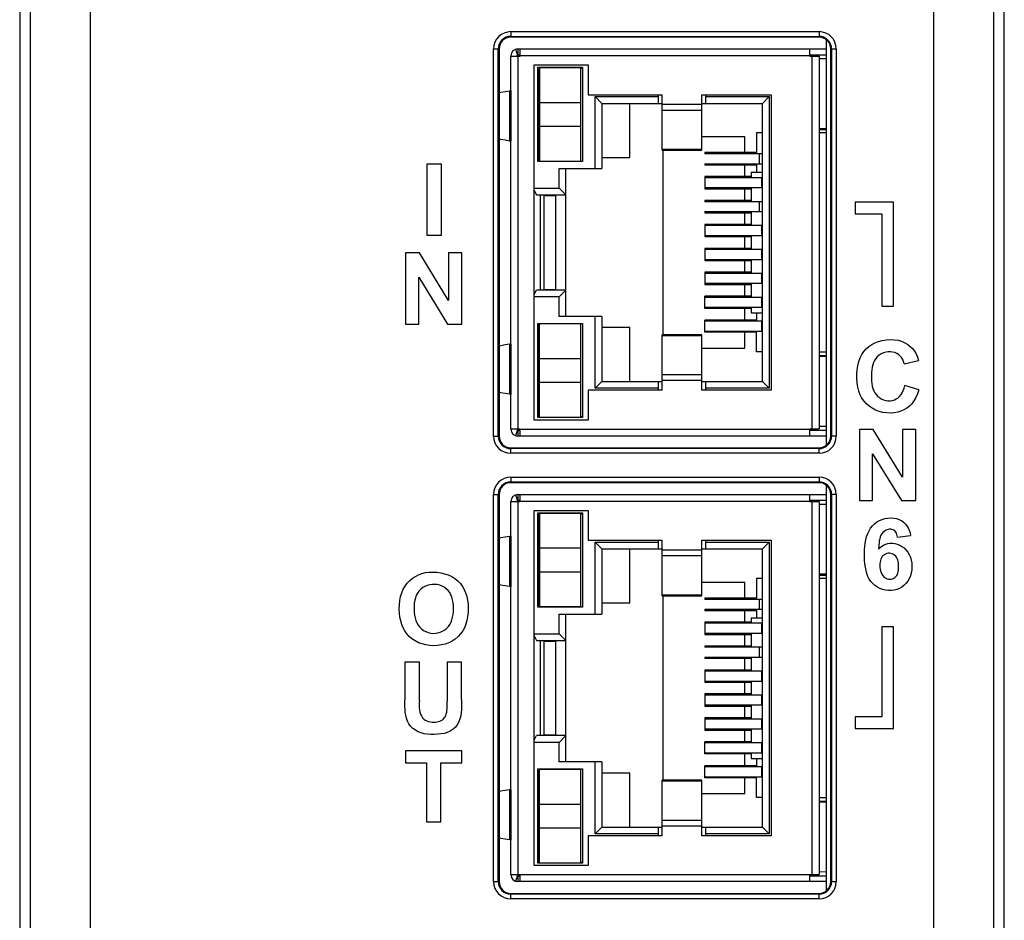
# Model space of a CAD drawing. Header units: millimetres. Extents: x 4414 to 5520, y -269 to 495.
# Tile 22 of 53: x 4793 to 4835, y -96 to -58. Entities that reach past the tile are written whole.
import ezdxf

# ---------------------------------------------------------------- set-up
doc = ezdxf.new("R2010")
doc.units = ezdxf.units.MM
doc.header["$LTSCALE"] = 23.1
doc.layers.get('0').update_dxf_attribs({"linetype": 'CONTINUOUS'})

msp = doc.modelspace()

# ---------------------------------------------------------------- linework, layer by layer
at = {"color": 0, "linetype": 'Continuous'}
for p, q in [((4793.402, 12.961), (4793.402, -155.439)), ((4835.402, -155.439), (4835.402, 12.961)), ((4793.848, -13.686), (4793.848, -154.993)), ((4796.413, -13.752), (4796.413, -154.942)), ((4832.392, -154.948), (4832.392, -13.752)), ((4834.957, -154.993), (4834.957, -13.686)), ((4814.352, -58.508), (4814.352, -58.743)), ((4814.352, -58.508), (4827.502, -58.508)), ((4814.352, -58.708), (4827.502, -58.708)), ((4827.502, -58.743), (4814.352, -58.743)), ((4827.502, -58.508), (4827.502, -58.743)), ((4827.802, -58.844), (4827.802, -76.153)), ((4813.617, -75.753), (4813.617, -59.243)), ((4813.617, -59.243), (4813.852, -59.243)), ((4813.817, -75.753), (4813.817, -59.243)), ((4813.852, -59.243), (4813.852, -75.753)), ((4814.352, -75.453), (4814.352, -59.543)), ((4814.352, -59.548), (4814.752, -59.548)), ((4814.638, -59.495), (4814.568, -59.255)), ((4814.602, -59.548), (4814.602, -59.543)), ((4814.652, -59.243), (4814.652, -59.493)), ((4814.652, -59.243), (4827.802, -59.243)), ((4814.652, -59.493), (4814.752, -59.493)), ((4814.652, -59.543), (4814.652, -59.548)), ((4814.652, -59.543), (4814.752, -59.543)), ((4814.652, -59.548), (4814.652, -75.448)), ((4814.752, -59.548), (4814.752, -59.243)), ((4827.102, -59.543), (4814.752, -59.543)), ((4827.102, -59.548), (4827.102, -59.243)), ((4827.102, -59.493), (4827.802, -59.493)), ((4827.102, -59.543), (4827.452, -59.543)), ((4827.102, -59.548), (4827.502, -59.548)), ((4827.202, -59.543), (4827.202, -59.548)), ((4827.202, -75.448), (4827.202, -59.548)), ((4827.452, -59.543), (4827.452, -59.548)), ((4827.502, -59.548), (4827.502, -75.448)), ((4828.002, -75.753), (4828.002, -59.243)), ((4828.002, -59.243), (4828.237, -59.243)), ((4828.038, -59.243), (4828.038, -75.753)), ((4828.237, -59.243), (4828.237, -75.753)), ((4815.352, -75.068), (4815.352, -59.928)), ((4815.352, -59.928), (4817.652, -59.928)), ((4815.507, -64.048), (4815.507, -60.028)), ((4815.507, -60.028), (4817.407, -60.028)), ((4815.582, -60.038), (4815.582, -64.038)), ((4815.582, -60.038), (4817.332, -60.038)), ((4817.332, -64.038), (4817.332, -60.038)), ((4817.407, -60.028), (4817.407, -64.048)), ((4817.652, -59.928), (4817.652, -61.198)), ((4827.802, -59.67), (4827.502, -59.665)), ((4815.557, -63.998), (4815.557, -60.078)), ((4815.582, -60.078), (4815.557, -60.078)), ((4815.557, -60.468), (4815.582, -60.468)), ((4817.407, -60.078), (4817.332, -60.078)), ((4814.3, -61.025), (4814.347, -61.018)), ((4814.3, -61.025), (4814.3, -63.171)), ((4814.347, -61.018), (4814.347, -63.178)), ((4815.582, -61.068), (4815.557, -61.068)), ((4817.652, -61.198), (4820.807, -61.198)), ((4817.944, -64.348), (4817.944, -61.28)), ((4817.944, -61.28), (4820.657, -61.28)), ((4817.944, -61.28), (4818.232, -61.568)), ((4820.657, -61.568), (4820.657, -61.198)), ((4820.807, -63.565), (4820.807, -61.198)), ((4822.507, -63.565), (4822.507, -61.198)), ((4822.507, -61.198), (4825.452, -61.198)), ((4822.657, -61.198), (4822.657, -61.568)), ((4822.657, -61.28), (4825.371, -61.28)), ((4825.082, -61.568), (4825.371, -61.28)), ((4825.371, -61.28), (4825.371, -73.717)), ((4825.452, -61.198), (4825.452, -73.798)), ((4817.332, -61.538), (4815.582, -61.538)), ((4818.232, -61.568), (4818.232, -64.348)), ((4818.232, -61.568), (4820.807, -61.568)), ((4819.432, -63.868), (4819.432, -61.568)), ((4820.807, -61.607), (4822.507, -61.607)), ((4822.507, -61.568), (4825.082, -61.568)), ((4825.082, -73.428), (4825.082, -61.568)), ((4822.507, -61.866), (4820.807, -61.866)), ((4815.582, -62.538), (4817.332, -62.538)), ((4824.332, -62.998), (4822.507, -62.998)), ((4824.332, -63.668), (4824.332, -62.998)), ((4824.832, -62.828), (4824.832, -63.668)), ((4825.082, -62.828), (4824.832, -62.828)), ((4827.502, -62.632), (4827.802, -62.626)), ((4827.502, -62.678), (4827.802, -62.678)), ((4827.802, -62.828), (4827.502, -62.828)), ((4814.347, -63.178), (4814.3, -63.171)), ((4815.557, -63.008), (4815.582, -63.008)), ((4815.582, -63.608), (4815.557, -63.608)), ((4820.807, -63.525), (4822.507, -63.525)), ((4820.807, -63.565), (4822.507, -63.565)), ((4820.832, -63.565), (4820.832, -71.432)), ((4822.626, -63.668), (4822.626, -63.718)), ((4824.832, -63.668), (4822.626, -63.668)), ((4825.082, -63.718), (4822.626, -63.718)), ((4824.963, -64.138), (4824.963, -63.718)), ((4810.775, -64.162), (4810.775, -67.193)), ((4811.389, -64.162), (4810.775, -64.162)), ((4811.389, -67.193), (4811.389, -64.162)), ((4817.407, -64.048), (4815.507, -64.048)), ((4815.557, -63.998), (4815.582, -63.998)), ((4817.332, -64.038), (4815.582, -64.038)), ((4816.257, -64.038), (4816.257, -64.048)), ((4818.232, -63.868), (4819.432, -63.868)), ((4822.626, -64.138), (4825.082, -64.138)), ((4822.626, -64.138), (4822.626, -64.188)), ((4822.626, -64.188), (4824.832, -64.188)), ((4824.332, -64.688), (4824.332, -64.188)), ((4824.832, -64.188), (4824.832, -64.498)), ((4816.414, -65.18), (4816.414, -64.348)), ((4816.414, -64.348), (4818.232, -64.348)), ((4816.702, -70.648), (4816.702, -64.348)), ((4824.607, -64.498), (4825.082, -64.498)), ((4824.607, -64.498), (4824.607, -64.738)), ((4824.607, -64.688), (4822.626, -64.688)), ((4822.626, -64.688), (4822.626, -65.208)), ((4825.082, -64.738), (4822.626, -64.738)), ((4824.107, -64.738), (4824.107, -64.688)), ((4825.063, -65.158), (4825.063, -64.738)), ((4815.352, -65.18), (4816.414, -65.18)), ((4815.352, -65.276), (4815.452, -65.468)), ((4815.452, -65.468), (4816.702, -65.468)), ((4815.602, -65.468), (4815.602, -69.528)), ((4815.757, -65.498), (4815.757, -69.498)), ((4815.757, -65.498), (4816.257, -65.498)), ((4816.102, -65.498), (4816.102, -65.468)), ((4816.257, -65.468), (4816.257, -69.528)), ((4816.414, -65.18), (4816.702, -65.468)), ((4822.626, -65.158), (4825.082, -65.158)), ((4822.626, -65.208), (4824.607, -65.208)), ((4823.257, -65.158), (4823.257, -65.208)), ((4824.107, -65.208), (4824.107, -65.158)), ((4824.332, -65.708), (4824.332, -65.208)), ((4824.607, -65.158), (4824.607, -65.758)), ((4824.607, -65.708), (4822.626, -65.708)), ((4822.626, -65.708), (4822.626, -65.758)), ((4825.082, -65.758), (4822.626, -65.758)), ((4823.257, -65.708), (4823.257, -65.758)), ((4824.107, -65.758), (4824.107, -65.708)), ((4824.963, -66.178), (4824.963, -65.758)), ((4830.675, -65.781), (4829.041, -65.781)), ((4829.041, -65.781), (4829.041, -66.275)), ((4830.675, -70.215), (4830.675, -65.781)), ((4822.626, -66.178), (4825.082, -66.178)), ((4822.626, -66.178), (4822.626, -66.228)), ((4822.626, -66.228), (4824.607, -66.228)), ((4823.257, -66.178), (4823.257, -66.228)), ((4824.107, -66.228), (4824.107, -66.178)), ((4824.332, -66.728), (4824.332, -66.228)), ((4824.607, -66.178), (4824.607, -66.778)), ((4829.041, -66.275), (4830.182, -66.275)), ((4830.182, -66.275), (4830.182, -70.215)), ((4824.607, -66.728), (4822.626, -66.728)), ((4822.626, -66.728), (4822.626, -67.248)), ((4825.082, -66.778), (4822.626, -66.778)), ((4823.257, -66.728), (4823.257, -66.778)), ((4824.107, -66.778), (4824.107, -66.728)), ((4825.063, -67.198), (4825.063, -66.778)), ((4810.775, -67.193), (4811.389, -67.193)), ((4822.626, -67.198), (4825.082, -67.198)), ((4824.107, -67.248), (4824.107, -67.198)), ((4824.607, -67.198), (4824.607, -67.798)), ((4822.626, -67.248), (4824.607, -67.248)), ((4824.332, -67.748), (4824.332, -67.248)), ((4809.856, -67.945), (4809.856, -70.976)), ((4810.45, -67.945), (4809.856, -67.945)), ((4811.697, -69.976), (4810.45, -67.945)), ((4811.697, -67.945), (4811.697, -69.976)), ((4812.265, -67.945), (4811.697, -67.945)), ((4812.265, -70.976), (4812.265, -67.945)), ((4824.607, -67.748), (4822.626, -67.748)), ((4822.626, -67.748), (4822.626, -68.268)), ((4825.082, -67.798), (4822.626, -67.798)), ((4824.107, -67.798), (4824.107, -67.748)), ((4825.063, -68.218), (4825.063, -67.798)), ((4822.626, -68.218), (4825.082, -68.218)), ((4822.626, -68.268), (4824.607, -68.268)), ((4823.257, -68.218), (4823.257, -68.268)), ((4824.107, -68.268), (4824.107, -68.218)), ((4824.332, -68.768), (4824.332, -68.268)), ((4824.607, -68.218), (4824.607, -68.818)), ((4824.607, -68.768), (4822.626, -68.768)), ((4822.626, -68.768), (4822.626, -69.288)), ((4825.082, -68.818), (4822.626, -68.818)), ((4823.257, -68.768), (4823.257, -68.818)), ((4824.107, -68.818), (4824.107, -68.768)), ((4825.063, -69.238), (4825.063, -68.818)), ((4810.423, -70.976), (4810.423, -68.984)), ((4810.423, -68.984), (4811.652, -70.976)), ((4822.626, -69.238), (4825.082, -69.238)), ((4822.626, -69.288), (4824.607, -69.288)), ((4823.257, -69.238), (4823.257, -69.288)), ((4824.107, -69.288), (4824.107, -69.238)), ((4824.332, -69.788), (4824.332, -69.288)), ((4824.607, -69.238), (4824.607, -69.838)), ((4815.352, -69.721), (4815.452, -69.528)), ((4816.702, -69.528), (4815.452, -69.528)), ((4815.757, -69.498), (4816.257, -69.498)), ((4816.102, -69.528), (4816.102, -69.498)), ((4816.414, -69.817), (4816.702, -69.528)), ((4816.414, -69.817), (4815.352, -69.817)), ((4816.414, -70.648), (4816.414, -69.817)), ((4824.607, -69.788), (4822.626, -69.788)), ((4822.626, -70.308), (4822.626, -69.788)), ((4825.082, -69.838), (4822.626, -69.838)), ((4823.257, -69.788), (4823.257, -69.838)), ((4824.107, -69.838), (4824.107, -69.788)), ((4825.063, -70.258), (4825.063, -69.838)), ((4822.626, -70.258), (4825.082, -70.258)), ((4824.607, -70.308), (4822.626, -70.308)), ((4824.107, -70.308), (4824.107, -70.258)), ((4824.332, -70.808), (4824.332, -70.308)), ((4824.607, -70.258), (4824.607, -70.498)), ((4824.607, -70.498), (4825.082, -70.498)), ((4824.832, -70.498), (4824.832, -70.808)), ((4830.182, -70.215), (4830.675, -70.215)), ((4809.856, -70.976), (4810.423, -70.976)), ((4811.652, -70.976), (4812.265, -70.976)), ((4815.507, -70.948), (4817.407, -70.948)), ((4815.507, -74.968), (4815.507, -70.948)), ((4815.582, -70.958), (4817.332, -70.958)), ((4815.582, -74.958), (4815.582, -70.958)), ((4816.257, -70.948), (4816.257, -70.958)), ((4818.232, -70.648), (4816.414, -70.648)), ((4817.332, -74.958), (4817.332, -70.958)), ((4817.407, -70.948), (4817.407, -74.968)), ((4817.944, -73.717), (4817.944, -70.648)), ((4818.232, -70.648), (4818.232, -73.428)), ((4824.832, -70.808), (4822.626, -70.808)), ((4822.626, -71.328), (4822.626, -70.808)), ((4825.082, -70.858), (4822.626, -70.858)), ((4825.063, -71.278), (4825.063, -70.858)), ((4815.582, -70.998), (4815.557, -70.998)), ((4815.557, -74.918), (4815.557, -70.998)), ((4815.582, -71.388), (4815.557, -71.388)), ((4819.432, -71.128), (4818.232, -71.128)), ((4819.432, -73.428), (4819.432, -71.128)), ((4822.626, -71.278), (4825.082, -71.278)), ((4824.832, -71.328), (4822.626, -71.328)), ((4824.332, -71.998), (4824.332, -71.328)), ((4824.832, -72.168), (4824.832, -71.328)), ((4814.3, -71.825), (4814.347, -71.818)), ((4814.347, -71.818), (4814.347, -73.978)), ((4822.507, -71.432), (4820.807, -71.432)), ((4820.807, -73.798), (4820.807, -71.432)), ((4822.507, -71.472), (4820.807, -71.472)), ((4822.507, -73.798), (4822.507, -71.432)), ((4814.3, -71.825), (4814.3, -73.971)), ((4815.557, -71.988), (4815.582, -71.988)), ((4822.507, -71.998), (4824.332, -71.998)), ((4825.082, -72.168), (4824.832, -72.168)), ((4827.502, -72.168), (4827.802, -72.168)), ((4817.332, -72.458), (4815.582, -72.458)), ((4827.502, -72.318), (4827.802, -72.318)), ((4827.802, -72.37), (4827.502, -72.365)), ((4831.137, -72.668), (4831.742, -72.524)), ((4815.582, -73.458), (4817.332, -73.458)), ((4817.944, -73.717), (4818.232, -73.428)), ((4818.232, -73.428), (4820.807, -73.428)), ((4820.657, -73.798), (4820.657, -73.428)), ((4820.807, -73.13), (4822.507, -73.13)), ((4822.507, -73.39), (4820.807, -73.39)), ((4822.507, -73.428), (4825.082, -73.428)), ((4822.657, -73.428), (4822.657, -73.798)), ((4825.082, -73.428), (4825.371, -73.717)), ((4820.807, -73.798), (4817.652, -73.798)), ((4817.652, -73.798), (4817.652, -75.068)), ((4820.657, -73.717), (4817.944, -73.717)), ((4825.452, -73.798), (4822.507, -73.798)), ((4825.371, -73.717), (4822.657, -73.717)), ((4831.75, -73.785), (4831.158, -73.603)), ((4814.347, -73.978), (4814.3, -73.971)), ((4815.582, -73.928), (4815.557, -73.928)), ((4815.557, -74.528), (4815.582, -74.528)), ((4817.652, -75.068), (4815.352, -75.068)), ((4817.407, -74.968), (4815.507, -74.968)), ((4815.557, -74.918), (4815.582, -74.918)), ((4817.332, -74.958), (4815.582, -74.958)), ((4817.332, -74.918), (4817.407, -74.918)), ((4814.352, -75.448), (4814.752, -75.448)), ((4814.568, -75.741), (4814.638, -75.501)), ((4814.602, -75.448), (4814.602, -75.453)), ((4814.652, -75.448), (4814.652, -75.453)), ((4814.652, -75.453), (4814.752, -75.453)), ((4814.652, -75.503), (4814.652, -75.753)), ((4814.652, -75.503), (4814.752, -75.503)), ((4814.752, -75.753), (4814.752, -75.448)), ((4814.752, -75.453), (4827.102, -75.453)), ((4827.102, -75.448), (4827.502, -75.448)), ((4827.102, -75.753), (4827.102, -75.448)), ((4827.102, -75.453), (4827.452, -75.453)), ((4827.102, -75.503), (4827.802, -75.503)), ((4827.202, -75.448), (4827.202, -75.453)), ((4827.452, -75.448), (4827.452, -75.453)), ((4827.502, -75.332), (4827.802, -75.326)), ((4829.813, -75.473), (4829.219, -75.473)), ((4829.219, -75.473), (4829.219, -78.504)), ((4831.06, -77.504), (4829.813, -75.473)), ((4831.628, -75.473), (4831.06, -75.473)), ((4831.06, -75.473), (4831.06, -77.504)), ((4831.628, -78.504), (4831.628, -75.473)), ((4813.617, -75.753), (4813.852, -75.753)), ((4827.802, -75.753), (4814.652, -75.753)), ((4828.237, -75.753), (4828.002, -75.753)), ((4814.352, -76.488), (4814.352, -76.253)), ((4814.352, -76.253), (4827.502, -76.253)), ((4827.502, -76.288), (4814.352, -76.288)), ((4827.502, -76.488), (4827.502, -76.253)), ((4827.502, -76.488), (4814.352, -76.488)), ((4829.786, -76.512), (4831.015, -78.504)), ((4829.786, -78.504), (4829.786, -76.512)), ((4814.352, -77.508), (4827.502, -77.508)), ((4814.352, -77.508), (4814.352, -77.743)), ((4827.502, -77.508), (4827.502, -77.743)), ((4814.352, -77.708), (4827.502, -77.708)), ((4827.502, -77.743), (4814.352, -77.743)), ((4827.802, -77.844), (4827.802, -95.153)), ((4813.617, -78.243), (4813.852, -78.243)), ((4813.617, -94.753), (4813.617, -78.243)), ((4813.817, -94.753), (4813.817, -78.243)), ((4813.852, -78.243), (4813.852, -94.753)), ((4814.638, -78.495), (4814.568, -78.255)), ((4814.652, -78.243), (4827.802, -78.243)), ((4814.652, -78.243), (4814.652, -78.493)), ((4814.652, -78.493), (4814.752, -78.493)), ((4814.752, -78.548), (4814.752, -78.243)), ((4827.102, -78.548), (4827.102, -78.243)), ((4827.102, -78.493), (4827.802, -78.493)), ((4828.237, -78.243), (4828.002, -78.243)), ((4828.002, -94.753), (4828.002, -78.243)), ((4828.038, -78.243), (4828.038, -94.753)), ((4828.237, -78.243), (4828.237, -94.753)), ((4829.219, -78.504), (4829.786, -78.504)), ((4831.015, -78.504), (4831.628, -78.504)), ((4814.352, -94.453), (4814.352, -78.543)), ((4814.352, -78.548), (4814.752, -78.548)), ((4814.602, -78.548), (4814.602, -78.543)), ((4814.652, -78.543), (4814.752, -78.543)), ((4814.652, -78.543), (4814.652, -78.548)), ((4814.652, -78.548), (4814.652, -94.448)), ((4827.102, -78.543), (4814.752, -78.543)), ((4815.352, -78.928), (4817.652, -78.928)), ((4815.352, -94.068), (4815.352, -78.928)), ((4817.652, -78.928), (4817.652, -80.198)), ((4827.102, -78.543), (4827.452, -78.543)), ((4827.102, -78.548), (4827.502, -78.548)), ((4827.202, -78.543), (4827.202, -78.548)), ((4827.202, -94.448), (4827.202, -78.548)), ((4827.452, -78.543), (4827.452, -78.548)), ((4827.502, -78.548), (4827.502, -94.448)), ((4827.802, -78.67), (4827.502, -78.665)), ((4815.507, -79.028), (4817.407, -79.028)), ((4815.507, -83.048), (4815.507, -79.028)), ((4815.582, -79.078), (4815.557, -79.078)), ((4815.557, -82.998), (4815.557, -79.078)), ((4815.582, -79.038), (4817.332, -79.038)), ((4815.582, -79.038), (4815.582, -83.038)), ((4817.332, -83.038), (4817.332, -79.038)), ((4817.407, -79.078), (4817.332, -79.078)), ((4817.407, -79.028), (4817.407, -83.048)), ((4815.557, -79.468), (4815.582, -79.468)), ((4814.3, -80.025), (4814.347, -80.018)), ((4814.3, -80.025), (4814.3, -82.171)), ((4814.347, -80.018), (4814.347, -82.178)), ((4815.582, -80.068), (4815.557, -80.068)), ((4817.652, -80.198), (4820.807, -80.198)), ((4820.657, -80.568), (4820.657, -80.198)), ((4820.807, -82.565), (4820.807, -80.198)), ((4822.507, -80.198), (4825.452, -80.198)), ((4822.507, -82.565), (4822.507, -80.198)), ((4822.657, -80.198), (4822.657, -80.568)), ((4825.452, -80.198), (4825.452, -92.798)), ((4830.845, -80.061), (4831.408, -79.999)), ((4817.332, -80.538), (4815.582, -80.538)), ((4817.944, -80.28), (4820.657, -80.28)), ((4817.944, -80.28), (4818.232, -80.568)), ((4817.944, -83.348), (4817.944, -80.28)), ((4818.232, -80.568), (4820.807, -80.568)), ((4818.232, -80.568), (4818.232, -83.348)), ((4819.432, -82.868), (4819.432, -80.568)), ((4820.807, -80.607), (4822.507, -80.607)), ((4822.507, -80.568), (4825.082, -80.568)), ((4822.657, -80.28), (4825.371, -80.28)), ((4825.082, -80.568), (4825.371, -80.28)), ((4825.082, -92.428), (4825.082, -80.568)), ((4825.371, -80.28), (4825.371, -92.717)), ((4822.507, -80.866), (4820.807, -80.866)), ((4815.582, -81.538), (4817.332, -81.538)), ((4825.082, -81.828), (4824.832, -81.828)), ((4824.832, -81.828), (4824.832, -82.668)), ((4827.502, -81.632), (4827.802, -81.626)), ((4827.502, -81.678), (4827.802, -81.678)), ((4827.802, -81.828), (4827.502, -81.828)), ((4814.347, -82.178), (4814.3, -82.171)), ((4815.557, -82.008), (4815.582, -82.008)), ((4824.332, -81.998), (4822.507, -81.998)), ((4824.332, -82.668), (4824.332, -81.998)), ((4815.582, -82.608), (4815.557, -82.608)), ((4820.807, -82.525), (4822.507, -82.525)), ((4820.807, -82.565), (4822.507, -82.565)), ((4820.832, -82.565), (4820.832, -90.432)), ((4824.832, -82.668), (4822.626, -82.668)), ((4822.626, -82.668), (4822.626, -82.718)), ((4825.082, -82.718), (4822.626, -82.718)), ((4824.963, -83.138), (4824.963, -82.718)), ((4817.407, -83.048), (4815.507, -83.048)), ((4815.557, -82.998), (4815.582, -82.998)), ((4817.332, -83.038), (4815.582, -83.038)), ((4816.257, -83.038), (4816.257, -83.048)), ((4818.232, -82.868), (4819.432, -82.868)), ((4822.626, -83.138), (4825.082, -83.138)), ((4822.626, -83.138), (4822.626, -83.188)), ((4816.414, -83.348), (4818.232, -83.348)), ((4816.414, -84.18), (4816.414, -83.348)), ((4816.702, -89.648), (4816.702, -83.348)), ((4822.626, -83.188), (4824.832, -83.188)), ((4824.332, -83.688), (4824.332, -83.188)), ((4824.607, -83.498), (4825.082, -83.498)), ((4824.607, -83.498), (4824.607, -83.738)), ((4824.832, -83.188), (4824.832, -83.498)), ((4824.607, -83.688), (4822.626, -83.688)), ((4822.626, -83.688), (4822.626, -84.208)), ((4825.082, -83.738), (4822.626, -83.738)), ((4824.107, -83.738), (4824.107, -83.688)), ((4825.063, -84.158), (4825.063, -83.738)), ((4830.675, -83.885), (4830.182, -83.885)), ((4830.182, -83.885), (4830.182, -87.725)), ((4830.675, -88.219), (4830.675, -83.885)), ((4815.352, -84.18), (4816.414, -84.18)), ((4815.352, -84.276), (4815.452, -84.468)), ((4816.414, -84.18), (4816.702, -84.468)), ((4822.626, -84.158), (4825.082, -84.158)), ((4822.626, -84.208), (4824.607, -84.208)), ((4823.257, -84.158), (4823.257, -84.208)), ((4824.107, -84.208), (4824.107, -84.158)), ((4824.332, -84.708), (4824.332, -84.208)), ((4824.607, -84.158), (4824.607, -84.758)), ((4815.452, -84.468), (4816.702, -84.468)), ((4815.602, -84.468), (4815.602, -88.528)), ((4815.757, -84.498), (4816.257, -84.498)), ((4815.757, -84.498), (4815.757, -88.498)), ((4816.102, -84.498), (4816.102, -84.468)), ((4816.257, -84.468), (4816.257, -88.528)), ((4824.607, -84.708), (4822.626, -84.708)), ((4822.626, -84.708), (4822.626, -84.758)), ((4825.082, -84.758), (4822.626, -84.758)), ((4823.257, -84.708), (4823.257, -84.758)), ((4824.107, -84.758), (4824.107, -84.708)), ((4824.963, -85.178), (4824.963, -84.758)), ((4822.626, -85.178), (4825.082, -85.178)), ((4822.626, -85.178), (4822.626, -85.228)), ((4822.626, -85.228), (4824.607, -85.228)), ((4823.257, -85.178), (4823.257, -85.228)), ((4824.107, -85.228), (4824.107, -85.178)), ((4824.332, -85.728), (4824.332, -85.228)), ((4824.607, -85.178), (4824.607, -85.778)), ((4810.452, -85.389), (4809.838, -85.389)), ((4809.838, -85.389), (4809.838, -87.007)), ((4810.452, -87.031), (4810.452, -85.389)), ((4812.246, -85.389), (4811.633, -85.389)), ((4811.633, -85.389), (4811.633, -87.066)), ((4812.246, -86.982), (4812.246, -85.389)), ((4824.607, -85.728), (4822.626, -85.728)), ((4822.626, -85.728), (4822.626, -86.248)), ((4825.082, -85.778), (4822.626, -85.778)), ((4823.257, -85.728), (4823.257, -85.778)), ((4824.107, -85.778), (4824.107, -85.728)), ((4825.063, -86.198), (4825.063, -85.778)), ((4822.626, -86.198), (4825.082, -86.198)), ((4822.626, -86.248), (4824.607, -86.248)), ((4824.107, -86.248), (4824.107, -86.198)), ((4824.332, -86.748), (4824.332, -86.248)), ((4824.607, -86.198), (4824.607, -86.798)), ((4824.607, -86.748), (4822.626, -86.748)), ((4822.626, -86.748), (4822.626, -87.268)), ((4825.082, -86.798), (4822.626, -86.798)), ((4824.107, -86.798), (4824.107, -86.748)), ((4825.063, -87.218), (4825.063, -86.798)), ((4822.626, -87.218), (4825.082, -87.218)), ((4822.626, -87.268), (4824.607, -87.268)), ((4823.257, -87.218), (4823.257, -87.268)), ((4824.107, -87.268), (4824.107, -87.218)), ((4824.332, -87.768), (4824.332, -87.268)), ((4824.607, -87.218), (4824.607, -87.818)), ((4824.607, -87.768), (4822.626, -87.768)), ((4822.626, -87.768), (4822.626, -88.288)), ((4823.257, -87.768), (4823.257, -87.818)), ((4824.107, -87.818), (4824.107, -87.768)), ((4830.182, -87.725), (4829.041, -87.725)), ((4829.041, -87.725), (4829.041, -88.219)), ((4825.082, -87.818), (4822.626, -87.818)), ((4825.063, -88.238), (4825.063, -87.818)), ((4815.352, -88.721), (4815.452, -88.528)), ((4816.702, -88.528), (4815.452, -88.528)), ((4815.757, -88.498), (4816.257, -88.498)), ((4816.102, -88.528), (4816.102, -88.498)), ((4816.414, -88.817), (4816.702, -88.528)), ((4822.626, -88.238), (4825.082, -88.238)), ((4822.626, -88.288), (4824.607, -88.288)), ((4823.257, -88.238), (4823.257, -88.288)), ((4824.107, -88.288), (4824.107, -88.238)), ((4824.332, -88.788), (4824.332, -88.288)), ((4824.607, -88.238), (4824.607, -88.838)), ((4829.041, -88.219), (4830.675, -88.219)), ((4816.414, -88.817), (4815.352, -88.817)), ((4816.414, -89.648), (4816.414, -88.817)), ((4824.607, -88.788), (4822.626, -88.788)), ((4822.626, -89.308), (4822.626, -88.788)), ((4825.082, -88.838), (4822.626, -88.838)), ((4823.257, -88.788), (4823.257, -88.838)), ((4824.107, -88.838), (4824.107, -88.788)), ((4825.063, -89.258), (4825.063, -88.838)), ((4812.262, -89.172), (4809.857, -89.172)), ((4809.857, -89.172), (4809.857, -89.684)), ((4812.262, -89.684), (4812.262, -89.172)), ((4822.626, -89.258), (4825.082, -89.258)), ((4824.607, -89.308), (4822.626, -89.308)), ((4824.107, -89.308), (4824.107, -89.258)), ((4824.332, -89.808), (4824.332, -89.308)), ((4824.607, -89.258), (4824.607, -89.498)), ((4809.857, -89.684), (4810.755, -89.684)), ((4810.755, -89.684), (4810.755, -92.203)), ((4811.369, -89.684), (4812.262, -89.684)), ((4811.369, -92.203), (4811.369, -89.684)), ((4818.232, -89.648), (4816.414, -89.648)), ((4817.944, -92.717), (4817.944, -89.648)), ((4818.232, -89.648), (4818.232, -92.428)), ((4824.832, -89.808), (4822.626, -89.808)), ((4822.626, -90.328), (4822.626, -89.808)), ((4825.082, -89.858), (4822.626, -89.858)), ((4824.607, -89.498), (4825.082, -89.498)), ((4824.832, -89.498), (4824.832, -89.808)), ((4825.063, -90.278), (4825.063, -89.858)), ((4815.507, -89.948), (4817.407, -89.948)), ((4815.507, -93.968), (4815.507, -89.948)), ((4815.582, -89.998), (4815.557, -89.998)), ((4815.557, -93.918), (4815.557, -89.998)), ((4815.582, -89.958), (4817.332, -89.958)), ((4815.582, -93.958), (4815.582, -89.958)), ((4816.257, -89.948), (4816.257, -89.958)), ((4817.332, -93.958), (4817.332, -89.958)), ((4817.407, -89.948), (4817.407, -93.968)), ((4819.432, -90.128), (4818.232, -90.128)), ((4819.432, -92.428), (4819.432, -90.128)), ((4822.626, -90.278), (4825.082, -90.278)), ((4815.582, -90.388), (4815.557, -90.388)), ((4822.507, -90.432), (4820.807, -90.432)), ((4820.807, -92.798), (4820.807, -90.432)), ((4822.507, -90.472), (4820.807, -90.472)), ((4822.507, -92.798), (4822.507, -90.432)), ((4824.832, -90.328), (4822.626, -90.328)), ((4824.332, -90.998), (4824.332, -90.328)), ((4824.832, -91.168), (4824.832, -90.328)), ((4814.3, -90.825), (4814.347, -90.818)), ((4814.3, -90.825), (4814.3, -92.971)), ((4814.347, -90.818), (4814.347, -92.978)), ((4815.557, -90.988), (4815.582, -90.988)), ((4822.507, -90.998), (4824.332, -90.998)), ((4817.332, -91.458), (4815.582, -91.458)), ((4825.082, -91.168), (4824.832, -91.168)), ((4827.502, -91.168), (4827.802, -91.168)), ((4827.502, -91.318), (4827.802, -91.318)), ((4827.802, -91.37), (4827.502, -91.365)), ((4810.755, -92.203), (4811.369, -92.203)), ((4820.807, -92.13), (4822.507, -92.13)), ((4822.507, -92.39), (4820.807, -92.39)), ((4815.582, -92.458), (4817.332, -92.458)), ((4820.807, -92.798), (4817.652, -92.798)), ((4817.652, -92.798), (4817.652, -94.068)), ((4817.944, -92.717), (4818.232, -92.428)), ((4820.657, -92.717), (4817.944, -92.717)), ((4818.232, -92.428), (4820.807, -92.428)), ((4820.657, -92.798), (4820.657, -92.428)), ((4822.507, -92.428), (4825.082, -92.428)), ((4825.452, -92.798), (4822.507, -92.798)), ((4822.657, -92.428), (4822.657, -92.798)), ((4825.371, -92.717), (4822.657, -92.717)), ((4825.082, -92.428), (4825.371, -92.717)), ((4814.347, -92.978), (4814.3, -92.971)), ((4815.582, -92.928), (4815.557, -92.928)), ((4815.557, -93.528), (4815.582, -93.528)), ((4817.652, -94.068), (4815.352, -94.068)), ((4817.407, -93.968), (4815.507, -93.968)), ((4815.557, -93.918), (4815.582, -93.918)), ((4817.332, -93.958), (4815.582, -93.958)), ((4817.332, -93.918), (4817.407, -93.918)), ((4814.352, -94.448), (4814.752, -94.448)), ((4814.602, -94.448), (4814.602, -94.453)), ((4814.652, -94.448), (4814.652, -94.453)), ((4814.652, -94.453), (4814.752, -94.453)), ((4814.752, -94.753), (4814.752, -94.448)), ((4814.752, -94.453), (4827.102, -94.453)), ((4827.102, -94.448), (4827.502, -94.448)), ((4827.102, -94.753), (4827.102, -94.448)), ((4827.102, -94.453), (4827.452, -94.453)), ((4827.202, -94.448), (4827.202, -94.453)), ((4827.452, -94.448), (4827.452, -94.453)), ((4827.502, -94.332), (4827.802, -94.326)), ((4813.617, -94.753), (4813.852, -94.753)), ((4814.568, -94.741), (4814.638, -94.501)), ((4814.652, -94.503), (4814.752, -94.503)), ((4814.652, -94.503), (4814.652, -94.753)), ((4827.802, -94.753), (4814.652, -94.753)), ((4827.102, -94.503), (4827.802, -94.503)), ((4828.002, -94.753), (4828.237, -94.753)), ((4814.352, -95.253), (4827.502, -95.253)), ((4814.352, -95.488), (4814.352, -95.253)), ((4827.502, -95.288), (4814.352, -95.288)), ((4827.502, -95.488), (4827.502, -95.253)), ((4827.502, -95.488), (4814.352, -95.488))]:
    msp.add_line(p, q, dxfattribs=at)
for points in [[(4813.852, -61.098), (4813.927, -61.084), (4814.106, -61.055), (4814.3, -61.025)], [(4814.3, -63.171), (4814.106, -63.142), (4813.927, -63.112), (4813.852, -63.099)], [(4829.201, -72.579), (4829.259, -72.422), (4829.331, -72.28), (4829.416, -72.153), (4829.513, -72.04), (4829.623, -71.94), (4829.746, -71.854), (4829.882, -71.781), (4830.033, -71.721), (4830.198, -71.674), (4830.364, -71.645), (4830.535, -71.636), (4830.708, -71.645), (4830.871, -71.67), (4831.02, -71.713), (4831.159, -71.772), (4831.284, -71.844), (4831.392, -71.928), (4831.486, -72.025), (4831.568, -72.134), (4831.638, -72.253), (4831.696, -72.383), (4831.742, -72.524)], [(4813.852, -71.898), (4813.927, -71.884), (4814.106, -71.855), (4814.3, -71.825)], [(4831.137, -72.668), (4831.107, -72.572), (4831.068, -72.486), (4831.019, -72.409), (4830.96, -72.34), (4830.891, -72.28), (4830.814, -72.232), (4830.731, -72.196), (4830.64, -72.172), (4830.546, -72.161), (4830.447, -72.163), (4830.344, -72.179), (4830.245, -72.207), (4830.15, -72.25), (4830.06, -72.305), (4829.981, -72.369), (4829.917, -72.442), (4829.865, -72.524), (4829.823, -72.614), (4829.791, -72.711), (4829.769, -72.816), (4829.753, -72.926), (4829.742, -73.041), (4829.739, -73.161), (4829.74, -73.281), (4829.744, -73.399), (4829.754, -73.516), (4829.772, -73.626), (4829.799, -73.728)], [(4831.75, -73.785), (4831.693, -73.956), (4831.625, -74.111), (4831.546, -74.249), (4831.455, -74.372), (4831.353, -74.479), (4831.242, -74.568), (4831.123, -74.64), (4830.995, -74.695), (4830.858, -74.735), (4830.709, -74.761), (4830.551, -74.772), (4830.391, -74.766), (4830.227, -74.741), (4830.062, -74.699), (4829.907, -74.642), (4829.766, -74.569), (4829.635, -74.482), (4829.519, -74.381), (4829.418, -74.266), (4829.331, -74.137), (4829.259, -73.994), (4829.2, -73.837), (4829.155, -73.666), (4829.125, -73.489), (4829.111, -73.305), (4829.111, -73.114), (4829.125, -72.929), (4829.156, -72.751), (4829.201, -72.579)], [(4814.3, -73.971), (4814.106, -73.942), (4813.927, -73.912), (4813.852, -73.899)], [(4829.799, -73.728), (4829.833, -73.823), (4829.878, -73.909), (4829.933, -73.987), (4829.999, -74.055), (4830.072, -74.114), (4830.156, -74.164), (4830.248, -74.204), (4830.342, -74.231), (4830.437, -74.244), (4830.535, -74.244), (4830.627, -74.231), (4830.713, -74.206), (4830.795, -74.169), (4830.87, -74.121), (4830.937, -74.059), (4830.997, -73.986), (4831.05, -73.904), (4831.094, -73.813), (4831.13, -73.713), (4831.158, -73.603)], [(4829.866, -79.489), (4829.966, -79.415), (4830.074, -79.354), (4830.189, -79.305), (4830.311, -79.268), (4830.435, -79.247), (4830.559, -79.24), (4830.684, -79.249), (4830.802, -79.271), (4830.91, -79.307), (4831.012, -79.358), (4831.102, -79.42), (4831.179, -79.493), (4831.244, -79.578), (4831.3, -79.671), (4831.346, -79.772), (4831.382, -79.881), (4831.408, -79.999)], [(4831.208, -82.041), (4831.122, -82.123), (4831.028, -82.192), (4830.927, -82.248), (4830.818, -82.292), (4830.705, -82.322), (4830.585, -82.338), (4830.462, -82.341), (4830.339, -82.329), (4830.218, -82.3), (4830.098, -82.256), (4829.987, -82.199), (4829.885, -82.129), (4829.791, -82.046), (4829.709, -81.953), (4829.642, -81.849), (4829.588, -81.735), (4829.542, -81.614), (4829.505, -81.484), (4829.478, -81.347), (4829.458, -81.206), (4829.445, -81.059), (4829.439, -80.908), (4829.439, -80.758), (4829.444, -80.609), (4829.453, -80.461), (4829.471, -80.316), (4829.497, -80.176), (4829.531, -80.039), (4829.575, -79.91), (4829.632, -79.789), (4829.699, -79.676), (4829.776, -79.575), (4829.866, -79.489)], [(4830.845, -80.061), (4830.836, -80.001), (4830.821, -79.947), (4830.801, -79.897), (4830.775, -79.852), (4830.743, -79.812), (4830.705, -79.779), (4830.661, -79.753), (4830.611, -79.734), (4830.558, -79.724), (4830.502, -79.723), (4830.443, -79.732), (4830.386, -79.75), (4830.328, -79.778), (4830.272, -79.817), (4830.221, -79.864), (4830.178, -79.92), (4830.14, -79.984), (4830.109, -80.054), (4830.086, -80.131), (4830.071, -80.215), (4830.059, -80.301), (4830.049, -80.389), (4830.044, -80.481), (4830.042, -80.575)], [(4813.852, -80.098), (4813.927, -80.084), (4814.106, -80.055), (4814.3, -80.025)], [(4830.042, -80.575), (4830.105, -80.51), (4830.176, -80.453), (4830.255, -80.407), (4830.342, -80.368), (4830.437, -80.338), (4830.534, -80.322), (4830.635, -80.321), (4830.738, -80.333), (4830.839, -80.359), (4830.939, -80.4), (4831.037, -80.455), (4831.127, -80.523), (4831.209, -80.604), (4831.283, -80.698), (4831.345, -80.802), (4831.395, -80.918), (4831.432, -81.044), (4831.455, -81.175), (4831.462, -81.312), (4831.455, -81.453), (4831.433, -81.588), (4831.396, -81.716), (4831.345, -81.837), (4831.283, -81.946), (4831.208, -82.041)], [(4830.895, -81.335), (4830.896, -81.254), (4830.89, -81.178), (4830.878, -81.107), (4830.862, -81.04), (4830.839, -80.978), (4830.808, -80.923), (4830.769, -80.873), (4830.722, -80.831), (4830.671, -80.797), (4830.618, -80.771), (4830.561, -80.754), (4830.505, -80.747), (4830.448, -80.75), (4830.391, -80.762), (4830.337, -80.782), (4830.286, -80.811), (4830.238, -80.848), (4830.196, -80.891), (4830.163, -80.941), (4830.136, -80.997), (4830.115, -81.058), (4830.101, -81.123), (4830.093, -81.193), (4830.091, -81.267)], [(4830.091, -81.267), (4830.093, -81.352), (4830.103, -81.43), (4830.119, -81.504), (4830.143, -81.572), (4830.173, -81.635), (4830.21, -81.691), (4830.254, -81.741), (4830.304, -81.783), (4830.357, -81.816), (4830.411, -81.84), (4830.468, -81.855), (4830.524, -81.86), (4830.58, -81.854), (4830.635, -81.838), (4830.687, -81.815), (4830.734, -81.784), (4830.777, -81.745), (4830.814, -81.701), (4830.841, -81.652), (4830.863, -81.597), (4830.878, -81.538), (4830.889, -81.475), (4830.895, -81.407), (4830.895, -81.335)], [(4809.593, -83.139), (4809.597, -82.944), (4809.617, -82.761), (4809.652, -82.59), (4809.702, -82.432), (4809.767, -82.286), (4809.846, -82.152), (4809.937, -82.028), (4810.042, -81.916), (4810.157, -81.818), (4810.283, -81.734), (4810.42, -81.665), (4810.563, -81.611), (4810.715, -81.575), (4810.873, -81.555), (4811.034, -81.55), (4811.198, -81.559), (4811.365, -81.583), (4811.526, -81.622), (4811.683, -81.677), (4811.833, -81.746), (4811.97, -81.83), (4812.091, -81.929), (4812.199, -82.043), (4812.291, -82.166), (4812.366, -82.3), (4812.425, -82.443), (4812.471, -82.592), (4812.505, -82.747), (4812.526, -82.908), (4812.535, -83.076)], [(4811.904, -83.115), (4811.902, -82.98), (4811.89, -82.852), (4811.868, -82.733), (4811.838, -82.622), (4811.798, -82.518), (4811.746, -82.424), (4811.679, -82.339), (4811.601, -82.264), (4811.515, -82.201), (4811.42, -82.151), (4811.318, -82.113), (4811.213, -82.088), (4811.108, -82.076), (4811, -82.078), (4810.894, -82.093), (4810.79, -82.121), (4810.688, -82.163), (4810.595, -82.217), (4810.51, -82.283), (4810.435, -82.362), (4810.371, -82.449), (4810.321, -82.544), (4810.284, -82.647), (4810.256, -82.756), (4810.236, -82.871), (4810.225, -82.992), (4810.224, -83.119)], [(4814.3, -82.171), (4814.106, -82.142), (4813.927, -82.112), (4813.852, -82.099)], [(4812.535, -83.076), (4812.529, -83.268), (4812.51, -83.449), (4812.478, -83.619), (4812.432, -83.778), (4812.373, -83.926), (4812.299, -84.063), (4812.209, -84.19), (4812.103, -84.306), (4811.984, -84.407), (4811.85, -84.493), (4811.703, -84.564), (4811.549, -84.62), (4811.39, -84.66), (4811.224, -84.683), (4811.058, -84.691), (4810.893, -84.683), (4810.727, -84.659), (4810.568, -84.619), (4810.415, -84.563), (4810.268, -84.491), (4810.136, -84.405), (4810.02, -84.303), (4809.918, -84.188), (4809.83, -84.063), (4809.759, -83.929), (4809.702, -83.785), (4809.658, -83.633), (4809.624, -83.476), (4809.603, -83.311), (4809.593, -83.139)], [(4810.224, -83.119), (4810.228, -83.256), (4810.242, -83.385), (4810.266, -83.505), (4810.299, -83.618), (4810.342, -83.722), (4810.396, -83.816), (4810.464, -83.901), (4810.544, -83.976), (4810.63, -84.039), (4810.724, -84.09), (4810.824, -84.129), (4810.927, -84.154), (4811.03, -84.165), (4811.136, -84.163), (4811.239, -84.147), (4811.341, -84.118), (4811.441, -84.075), (4811.532, -84.021), (4811.615, -83.954), (4811.69, -83.876), (4811.753, -83.789), (4811.803, -83.694), (4811.841, -83.591), (4811.869, -83.482), (4811.89, -83.366), (4811.902, -83.244), (4811.904, -83.115)], [(4809.834, -87.276), (4809.833, -87.143), (4809.838, -87.007)], [(4812.246, -86.982), (4812.252, -87.13), (4812.251, -87.275), (4812.244, -87.415), (4812.232, -87.552), (4812.214, -87.685), (4812.181, -87.813), (4812.132, -87.939), (4812.068, -88.06), (4811.987, -88.166), (4811.886, -88.255), (4811.767, -88.33), (4811.641, -88.389), (4811.51, -88.429), (4811.371, -88.454), (4811.23, -88.469), (4811.087, -88.478), (4810.943, -88.477), (4810.801, -88.465), (4810.662, -88.444), (4810.526, -88.412), (4810.399, -88.364), (4810.281, -88.299), (4810.171, -88.217), (4810.078, -88.125), (4810.003, -88.02), (4809.945, -87.903), (4809.899, -87.782), (4809.869, -87.66), (4809.852, -87.535), (4809.841, -87.406), (4809.834, -87.276)], [(4810.452, -87.031), (4810.444, -87.137), (4810.442, -87.239), (4810.447, -87.337), (4810.456, -87.432), (4810.472, -87.524), (4810.497, -87.609), (4810.536, -87.688), (4810.586, -87.762), (4810.642, -87.823), (4810.705, -87.868), (4810.775, -87.901), (4810.846, -87.925), (4810.919, -87.941), (4810.992, -87.948), (4811.064, -87.95), (4811.135, -87.948), (4811.204, -87.941), (4811.268, -87.929), (4811.328, -87.91), (4811.383, -87.886), (4811.433, -87.855), (4811.477, -87.816), (4811.516, -87.77), (4811.55, -87.718), (4811.578, -87.66), (4811.601, -87.596), (4811.618, -87.529), (4811.629, -87.46), (4811.634, -87.388)], [(4811.634, -87.388), (4811.637, -87.313), (4811.638, -87.234), (4811.637, -87.152), (4811.633, -87.066)], [(4813.852, -90.898), (4813.927, -90.884), (4814.106, -90.855), (4814.3, -90.825)], [(4814.3, -92.971), (4814.106, -92.942), (4813.927, -92.912), (4813.852, -92.899)]]:
    msp.add_lwpolyline(points, dxfattribs=at)
for centre, radius, start, end in [((4814.352, -59.243), 0.735, 90, 180), ((4814.352, -59.243), 0.535, 90, 180), ((4814.352, -59.243), 0.5, 90, 180), ((4827.502, -59.243), 0.735, 0, 90), ((4827.502, -59.243), 0.535, 0, 90), ((4827.502, -59.243), 0.5, 0, 90), ((4814.652, -59.543), 0.3, 90, 180), ((4814.652, -59.543), 0.05, 90, 180), ((4827.002, -59.543), 0.3, 0, 9.6272), ((4814.652, -75.453), 0.3, 180, 270), ((4814.652, -75.453), 0.05, 180, 270), ((4827.002, -75.453), 0.3, 350.3728, 0), ((4814.352, -75.753), 0.735, 180, 270), ((4814.352, -75.753), 0.535, 180, 270), ((4814.352, -75.753), 0.5, 180, 270), ((4827.502, -75.753), 0.735, 270, 0), ((4827.502, -75.753), 0.535, 270, 0), ((4827.502, -75.753), 0.5, 270, 0), ((4814.352, -78.243), 0.735, 90, 180), ((4827.502, -78.243), 0.735, 0, 90), ((4814.352, -78.243), 0.535, 90, 180), ((4814.352, -78.243), 0.5, 90, 180), ((4827.502, -78.243), 0.535, 0, 90), ((4827.502, -78.243), 0.5, 0, 90), ((4814.652, -78.543), 0.3, 90, 180), ((4814.652, -78.543), 0.05, 90, 180), ((4827.002, -78.543), 0.3, 0, 9.6272), ((4814.652, -94.453), 0.3, 180, 270), ((4814.652, -94.453), 0.05, 180, 270), ((4827.002, -94.453), 0.3, 350.3728, 0), ((4814.352, -94.753), 0.735, 180, 270), ((4814.352, -94.753), 0.535, 180, 270), ((4814.352, -94.753), 0.5, 180, 270), ((4827.502, -94.753), 0.735, 270, 0), ((4827.502, -94.753), 0.535, 270, 0), ((4827.502, -94.753), 0.5, 270, 0)]:
    msp.add_arc(centre, radius, start, end, dxfattribs=at)

doc.saveas('drawing.dxf')
